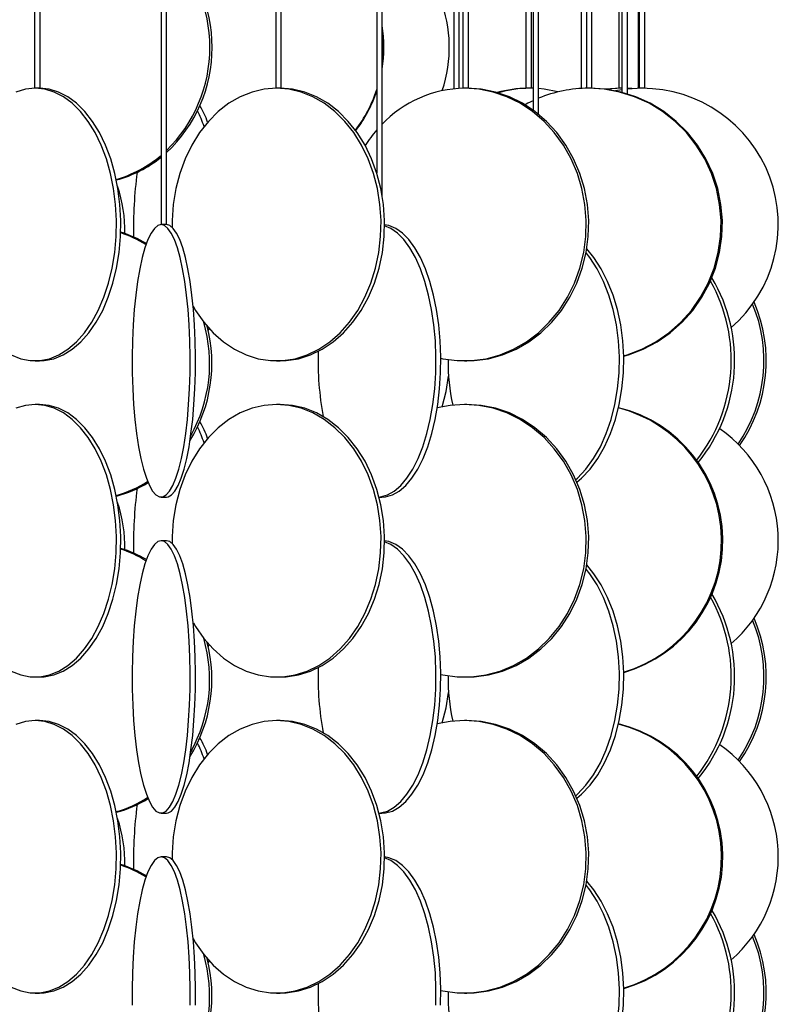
# Model space of a CAD drawing. Header units: millimetres. Extents: x 626 to 3215, y 306 to 3557.
# Tile 64 of 65: x 3071 to 3210, y 3017 to 3198. Entities that reach past the tile are written whole.
import ezdxf

# ---------------------------------------------------------------- set-up
doc = ezdxf.new("R2010")
doc.units = ezdxf.units.MM

msp = doc.modelspace()

# ---------------------------------------------------------------- linework, layer by layer
at = {"color": 7, "linetype": 'Continuous', "lineweight": 25}
for p, q in [((3073.24, 3517.3), (3073.24, 3185.5)), ((3074.24, 3185.5), (3074.24, 3517.3)), ((3096.44, 3517.3), (3096.44, 3160.5)), ((3097.44, 3160.5), (3097.44, 3517.3)), ((3117.46, 3517.3), (3117.46, 3185.5)), ((3118.46, 3185.5), (3118.46, 3517.3)), ((3135.99, 3517.3), (3135.99, 3169.99)), ((3136.99, 3165.8), (3136.99, 3517.3)), ((3150.12, 3517.3), (3150.12, 3185.4)), ((3151.12, 3185.47), (3151.12, 3517.3)), ((3151.81, 3517.3), (3151.81, 3185.5)), ((3152.81, 3185.5), (3152.81, 3517.3)), ((3163.35, 3517.3), (3163.35, 3185.5)), ((3164.35, 3185.5), (3164.35, 3517.3)), ((3164.68, 3517.3), (3164.68, 3181.48)), ((3165.68, 3180.71), (3165.68, 3517.3)), ((3173.47, 3517.3), (3173.47, 3185.46)), ((3174.44, 3517.3), (3174.44, 3185.5)), ((3175.44, 3185.5), (3175.44, 3517.3)), ((3180.37, 3517.3), (3180.37, 3185.5)), ((3180.95, 3517.3), (3180.95, 3184.75)), ((3181.95, 3184.47), (3181.95, 3517.3)), ((3183.94, 3517.3), (3183.94, 3185.49)), ((3184.13, 3517.3), (3184.13, 3185.5)), ((3185.13, 3185.5), (3185.13, 3517.3)), ((3073.34, 3185.5), (3073.24, 3185.5)), ((3074.24, 3185.5), (3073.34, 3185.5)), ((3117.63, 3185.5), (3117.46, 3185.5)), ((3118.46, 3185.5), (3117.63, 3185.5)), ((3152.08, 3185.5), (3151.81, 3185.5)), ((3152.81, 3185.5), (3152.08, 3185.5)), ((3164.07, 3185.5), (3163.35, 3185.5)), ((3164.35, 3185.5), (3164.07, 3185.5)), ((3164.68, 3185.49), (3164.07, 3185.5)), ((3174.82, 3185.5), (3174.44, 3185.5)), ((3174.47, 3185.49), (3174.47, 3185.5)), ((3175.44, 3185.5), (3174.82, 3185.5)), ((3180.75, 3185.5), (3177.9, 3185.32)), ((3180.95, 3185.22), (3179.78, 3185.02)), ((3180.95, 3185.5), (3180.37, 3185.5)), ((3184.63, 3185.5), (3181.95, 3185.35)), ((3182.78, 3185.43), (3181.95, 3185.48)), ((3184.63, 3185.5), (3184.13, 3185.5)), ((3185.13, 3185.5), (3184.63, 3185.5)), ((3184.94, 3185.49), (3184.94, 3185.5)), ((3096.46, 3160.5), (3096.44, 3160.5)), ((3097.44, 3160.5), (3096.46, 3160.5)), ((3105.09, 3140.99), (3105.24, 3141.43)), ((3073.34, 3135.5), (3074.14, 3135.5)), ((3117.63, 3135.5), (3118.28, 3135.5)), ((3152.08, 3135.5), (3152.53, 3135.5)), ((3074.14, 3127.5), (3073.34, 3127.5)), ((3118.28, 3127.5), (3117.63, 3127.5)), ((3152.53, 3127.5), (3152.08, 3127.5)), ((3096.46, 3110.5), (3097.43, 3110.5)), ((3136.42, 3110.5), (3136.94, 3110.5)), ((3097.43, 3102.5), (3096.46, 3102.5)), ((3105.09, 3082.99), (3105.24, 3083.43)), ((3073.34, 3077.5), (3074.14, 3077.5)), ((3117.63, 3077.5), (3118.28, 3077.5)), ((3152.08, 3077.5), (3152.53, 3077.5)), ((3074.14, 3069.5), (3073.34, 3069.5)), ((3118.28, 3069.5), (3117.63, 3069.5)), ((3152.53, 3069.5), (3152.08, 3069.5)), ((3096.46, 3052.5), (3097.43, 3052.5)), ((3136.42, 3052.5), (3136.94, 3052.5)), ((3097.43, 3044.5), (3096.46, 3044.5)), ((3105.09, 3024.99), (3105.24, 3025.43)), ((3073.34, 3019.5), (3074.14, 3019.5)), ((3117.63, 3019.5), (3118.28, 3019.5)), ((3152.08, 3019.5), (3152.53, 3019.5))]:
    msp.add_line(p, q, dxfattribs=at)
at = {"color": 7, "linetype": 'Continuous', "lineweight": 25, "flags": 128}
for points in [[(3068.98, 3136.59), (3070.7, 3135.89), (3072.46, 3135.54), (3074.23, 3135.54), (3075.98, 3135.89), (3077.7, 3136.59), (3079.36, 3137.62), (3080.93, 3138.97), (3082.4, 3140.63), (3083.74, 3142.56), (3084.93, 3144.74), (3085.96, 3147.15), (3086.82, 3149.74), (3087.48, 3152.49), (3087.95, 3155.35), (3088.21, 3158.28), (3088.26, 3161.24), (3088.11, 3164.19), (3087.74, 3167.09), (3087.18, 3169.89), (3086.41, 3172.57), (3085.47, 3175.07), (3084.36, 3177.37), (3083.09, 3179.43), (3081.68, 3181.23), (3080.16, 3182.74), (3078.54, 3183.93), (3076.85, 3184.8), (3075.11, 3185.32), (3073.34, 3185.5)], [(3073.34, 3185.5), (3071.58, 3185.32), (3069.83, 3184.8)], [(3074.14, 3135.5), (3075.03, 3135.54), (3076.78, 3135.89), (3078.5, 3136.59), (3080.16, 3137.62), (3081.73, 3138.97), (3083.2, 3140.63), (3084.54, 3142.56), (3085.74, 3144.74), (3086.77, 3147.15), (3087.62, 3149.74), (3088.29, 3152.49), (3088.75, 3155.35), (3089.01, 3158.28), (3089.07, 3161.24), (3088.91, 3164.19), (3088.54, 3167.09), (3087.98, 3169.89), (3087.22, 3172.57), (3086.27, 3175.07), (3085.16, 3177.37), (3083.89, 3179.43), (3082.48, 3181.23), (3080.96, 3182.74), (3079.34, 3183.93), (3077.65, 3184.8), (3075.91, 3185.32), (3074.14, 3185.5)], [(3117.63, 3185.5), (3115.37, 3185.32), (3113.14, 3184.8), (3110.97, 3183.93), (3108.89, 3182.74), (3106.94, 3181.23), (3105.13, 3179.43), (3103.5, 3177.37), (3102.07, 3175.07), (3100.86, 3172.57), (3099.89, 3169.89), (3099.16, 3167.09), (3098.69, 3164.19), (3098.49, 3161.24), (3098.49, 3160)], [(3102.31, 3145.5), (3102.76, 3144.74), (3104.3, 3142.56), (3106.01, 3140.63), (3107.9, 3138.97), (3109.91, 3137.62), (3112.04, 3136.59), (3114.25, 3135.89), (3116.5, 3135.54), (3118.77, 3135.54), (3121.02, 3135.89), (3123.23, 3136.59), (3125.36, 3137.62), (3127.37, 3138.97), (3129.26, 3140.63), (3130.97, 3142.56), (3132.51, 3144.74), (3133.83, 3147.15), (3134.92, 3149.74), (3135.78, 3152.49), (3136.38, 3155.35), (3136.71, 3158.28), (3136.78, 3161.24), (3136.58, 3164.19), (3136.11, 3167.09), (3135.38, 3169.89), (3134.41, 3172.57), (3133.19, 3175.07), (3131.77, 3177.37), (3130.14, 3179.43), (3128.33, 3181.23), (3126.38, 3182.74), (3124.3, 3183.93), (3122.13, 3184.8), (3119.9, 3185.32), (3117.63, 3185.5), (3117.63, 3185.5)], [(3118.28, 3135.5), (3119.41, 3135.54), (3121.67, 3135.89), (3123.87, 3136.59), (3126, 3137.62), (3128.02, 3138.97), (3129.9, 3140.63), (3131.62, 3142.56), (3133.15, 3144.74), (3134.47, 3147.15), (3135.57, 3149.74), (3136.42, 3152.49), (3137.02, 3155.35), (3137.35, 3158.28), (3137.42, 3161.24), (3137.22, 3164.19), (3136.75, 3167.09), (3136.02, 3169.89), (3135.05, 3172.57), (3133.84, 3175.07), (3132.41, 3177.37), (3130.78, 3179.43), (3128.98, 3181.23), (3127.02, 3182.74), (3124.95, 3183.93), (3122.78, 3184.8), (3120.54, 3185.32), (3118.28, 3185.5)], [(3147.75, 3135.97), (3148.13, 3135.89), (3150.76, 3135.54), (3153.4, 3135.54), (3156.03, 3135.89), (3158.61, 3136.59), (3161.09, 3137.62), (3163.44, 3138.97), (3165.64, 3140.63), (3167.64, 3142.56), (3169.43, 3144.74), (3170.97, 3147.15), (3172.25, 3149.74), (3173.25, 3152.49), (3173.94, 3155.35), (3174.33, 3158.28), (3174.41, 3161.24), (3174.18, 3164.19), (3173.63, 3167.09), (3172.78, 3169.89), (3171.65, 3172.57), (3170.23, 3175.07), (3168.56, 3177.37), (3166.67, 3179.43), (3164.56, 3181.23), (3162.28, 3182.74), (3159.86, 3183.93), (3157.33, 3184.8), (3154.72, 3185.32), (3152.08, 3185.5), (3152.08, 3185.5)], [(3152.53, 3135.5), (3153.85, 3135.54), (3156.48, 3135.89), (3159.05, 3136.59), (3161.54, 3137.62), (3163.89, 3138.97), (3166.09, 3140.63), (3168.09, 3142.56), (3169.88, 3144.74), (3171.42, 3147.15), (3172.7, 3149.74), (3173.69, 3152.49), (3174.39, 3155.35), (3174.78, 3158.28), (3174.86, 3161.24), (3174.63, 3164.19), (3174.08, 3167.09), (3173.23, 3169.89), (3172.09, 3172.57), (3170.68, 3175.07), (3169.01, 3177.37), (3167.11, 3179.43), (3165.01, 3181.23), (3162.73, 3182.74), (3160.31, 3183.93), (3157.78, 3184.8), (3155.17, 3185.32), (3152.53, 3185.5)], [(3169.22, 3184.82), (3166.71, 3185.32), (3165.68, 3185.43)], [(3181.28, 3136.39), (3181.93, 3136.59), (3184.63, 3137.62), (3187.19, 3138.97), (3189.58, 3140.63), (3191.77, 3142.56), (3193.71, 3144.74), (3195.39, 3147.15), (3196.78, 3149.74), (3197.87, 3152.49), (3198.63, 3155.35), (3199.05, 3158.28), (3199.14, 3161.24), (3198.88, 3164.19), (3198.29, 3167.09), (3197.37, 3169.89), (3196.13, 3172.57), (3194.59, 3175.07), (3192.77, 3177.37), (3190.7, 3179.43), (3188.41, 3181.23), (3185.93, 3182.74), (3183.29, 3183.93), (3180.54, 3184.8), (3177.7, 3185.32), (3174.82, 3185.5)], [(3181.28, 3136.33), (3182.16, 3136.59), (3184.86, 3137.62), (3187.42, 3138.97), (3189.81, 3140.63), (3192, 3142.56), (3193.94, 3144.74), (3195.62, 3147.15), (3197.01, 3149.74), (3198.1, 3152.49), (3198.86, 3155.35), (3199.28, 3158.28), (3199.37, 3161.24), (3199.11, 3164.19), (3198.52, 3167.09), (3197.6, 3169.89), (3196.36, 3172.57), (3194.82, 3175.07), (3193, 3177.37), (3190.93, 3179.43), (3188.64, 3181.23), (3186.16, 3182.74), (3183.52, 3183.93), (3180.77, 3184.8), (3177.93, 3185.32), (3175.05, 3185.5)], [(3180.98, 3185.5), (3178.11, 3185.32), (3178.02, 3185.31)], [(3164.68, 3183.22), (3163.71, 3182.74), (3163.2, 3182.46)], [(3096.46, 3160.5), (3095.83, 3160.32), (3095.21, 3159.8), (3094.6, 3158.93), (3094.03, 3157.74), (3093.48, 3156.23), (3092.98, 3154.43), (3092.53, 3152.37), (3092.13, 3150.07), (3091.79, 3147.57), (3091.52, 3144.89), (3091.32, 3142.09), (3091.19, 3139.19), (3091.14, 3136.24), (3091.15, 3133.28), (3091.25, 3130.35), (3091.41, 3127.49), (3091.65, 3124.74), (3091.96, 3122.15), (3092.32, 3119.74), (3092.75, 3117.56), (3093.23, 3115.63), (3093.75, 3113.97), (3094.31, 3112.62), (3094.9, 3111.59), (3095.51, 3110.89), (3096.14, 3110.54), (3096.77, 3110.54), (3097.4, 3110.89), (3098.01, 3111.59), (3098.6, 3112.62), (3099.16, 3113.97), (3099.69, 3115.63), (3100.16, 3117.56), (3100.59, 3119.74), (3100.96, 3122.15), (3101.26, 3124.74), (3101.5, 3127.49), (3101.66, 3130.35), (3101.76, 3133.28), (3101.78, 3136.24), (3101.72, 3139.19), (3101.59, 3142.09), (3101.39, 3144.89), (3101.12, 3147.57), (3100.78, 3150.07), (3100.38, 3152.37), (3099.93, 3154.43), (3099.43, 3156.23), (3098.89, 3157.74), (3098.31, 3158.93), (3097.71, 3159.8), (3097.09, 3160.32), (3096.46, 3160.5)], [(3097.43, 3110.5), (3097.75, 3110.54), (3098.37, 3110.89), (3098.99, 3111.59), (3099.58, 3112.62), (3100.14, 3113.97), (3100.66, 3115.63), (3101.14, 3117.56), (3101.57, 3119.74), (3101.93, 3122.15), (3102.24, 3124.74), (3102.47, 3127.49), (3102.64, 3130.35), (3102.73, 3133.28), (3102.75, 3136.24), (3102.7, 3139.19), (3102.57, 3142.09), (3102.36, 3144.89), (3102.09, 3147.57), (3101.76, 3150.07), (3101.36, 3152.37), (3100.91, 3154.43), (3100.41, 3156.23), (3099.86, 3157.74), (3099.29, 3158.93), (3098.68, 3159.8), (3098.06, 3160.32), (3097.43, 3160.5)], [(3136.42, 3110.51), (3136.68, 3110.54), (3137.96, 3110.89), (3139.2, 3111.59), (3140.4, 3112.62), (3141.54, 3113.97), (3142.6, 3115.63), (3143.57, 3117.56), (3144.44, 3119.74), (3145.19, 3122.15), (3145.8, 3124.74), (3146.29, 3127.49), (3146.62, 3130.35), (3146.81, 3133.28), (3146.85, 3136.24), (3146.74, 3139.19), (3146.47, 3142.09), (3146.06, 3144.89), (3145.51, 3147.57), (3144.83, 3150.07), (3144.02, 3152.37), (3143.1, 3154.43), (3142.08, 3156.23), (3140.98, 3157.74), (3139.81, 3158.93), (3138.58, 3159.8), (3137.43, 3160.29)], [(3136.94, 3110.5), (3137.58, 3110.54), (3138.86, 3110.89), (3140.1, 3111.59), (3141.3, 3112.62), (3142.44, 3113.97), (3143.5, 3115.63), (3144.48, 3117.56), (3145.34, 3119.74), (3146.09, 3122.15), (3146.71, 3124.74), (3147.19, 3127.49), (3147.52, 3130.35), (3147.71, 3133.28), (3147.75, 3136.24), (3147.64, 3139.19), (3147.37, 3142.09), (3146.96, 3144.89), (3146.41, 3147.57), (3145.73, 3150.07), (3144.92, 3152.37), (3144, 3154.43), (3142.98, 3156.23), (3141.88, 3157.74), (3140.71, 3158.93), (3139.48, 3159.8), (3138.22, 3160.32), (3137.43, 3160.47)], [(3172.71, 3113.23), (3173.56, 3113.97), (3175.11, 3115.63), (3176.52, 3117.56), (3177.77, 3119.74), (3178.86, 3122.15), (3179.76, 3124.74), (3180.46, 3127.49), (3180.95, 3130.35), (3181.22, 3133.28), (3181.28, 3136.24), (3181.11, 3139.19), (3180.73, 3142.09), (3180.13, 3144.89), (3179.33, 3147.57), (3178.34, 3150.07), (3177.16, 3152.37), (3175.83, 3154.43), (3174.51, 3156.05)], [(3172.5, 3113.71), (3172.78, 3113.97), (3174.33, 3115.63), (3175.74, 3117.56), (3177, 3119.74), (3178.08, 3122.15), (3178.98, 3124.74), (3179.68, 3127.49), (3180.17, 3130.35), (3180.45, 3133.28), (3180.5, 3136.24), (3180.34, 3139.19), (3179.95, 3142.09), (3179.36, 3144.89), (3178.55, 3147.57), (3177.56, 3150.07), (3176.39, 3152.37), (3175.05, 3154.43), (3174.38, 3155.3)], [(3148.02, 3127.08), (3148.75, 3129.85), (3149.17, 3132.67)], [(3068.98, 3078.59), (3070.7, 3077.89), (3072.46, 3077.54), (3074.23, 3077.54), (3075.98, 3077.89), (3077.7, 3078.59), (3079.36, 3079.62), (3080.93, 3080.97), (3082.4, 3082.63), (3083.74, 3084.56), (3084.93, 3086.74), (3085.96, 3089.15), (3086.82, 3091.74), (3087.48, 3094.49), (3087.95, 3097.35), (3088.21, 3100.28), (3088.26, 3103.24), (3088.11, 3106.19), (3087.74, 3109.09), (3087.18, 3111.89), (3086.41, 3114.57), (3085.47, 3117.07), (3084.36, 3119.37), (3083.09, 3121.43), (3081.68, 3123.23), (3080.16, 3124.74), (3078.54, 3125.93), (3076.85, 3126.8), (3075.11, 3127.32), (3073.34, 3127.5)], [(3073.34, 3127.5), (3071.58, 3127.32), (3069.83, 3126.8)], [(3074.14, 3077.5), (3075.03, 3077.54), (3076.78, 3077.89), (3078.5, 3078.59), (3080.16, 3079.62), (3081.73, 3080.97), (3083.2, 3082.63), (3084.54, 3084.56), (3085.74, 3086.74), (3086.77, 3089.15), (3087.62, 3091.74), (3088.29, 3094.49), (3088.75, 3097.35), (3089.01, 3100.28), (3089.07, 3103.24), (3088.91, 3106.19), (3088.54, 3109.09), (3087.98, 3111.89), (3087.22, 3114.57), (3086.27, 3117.07), (3085.16, 3119.37), (3083.89, 3121.43), (3082.48, 3123.23), (3080.96, 3124.74), (3079.34, 3125.93), (3077.65, 3126.8), (3075.91, 3127.32), (3074.14, 3127.5)], [(3117.63, 3127.5), (3115.37, 3127.32), (3113.14, 3126.8), (3110.97, 3125.93), (3108.89, 3124.74), (3106.94, 3123.23), (3105.13, 3121.43), (3103.5, 3119.37), (3102.07, 3117.07), (3100.86, 3114.57), (3099.89, 3111.89), (3099.16, 3109.09), (3098.69, 3106.19), (3098.49, 3103.24), (3098.49, 3102)], [(3102.37, 3087.4), (3102.76, 3086.74), (3104.3, 3084.56), (3106.01, 3082.63), (3107.9, 3080.97), (3109.91, 3079.62), (3112.04, 3078.59), (3114.25, 3077.89), (3116.5, 3077.54), (3118.77, 3077.54), (3121.02, 3077.89), (3123.23, 3078.59), (3125.36, 3079.62), (3127.37, 3080.97), (3129.26, 3082.63), (3130.97, 3084.56), (3132.51, 3086.74), (3133.83, 3089.15), (3134.92, 3091.74), (3135.78, 3094.49), (3136.38, 3097.35), (3136.71, 3100.28), (3136.78, 3103.24), (3136.58, 3106.19), (3136.11, 3109.09), (3135.38, 3111.89), (3134.41, 3114.57), (3133.19, 3117.07), (3131.77, 3119.37), (3130.14, 3121.43), (3128.33, 3123.23), (3126.38, 3124.74), (3124.3, 3125.93), (3122.13, 3126.8), (3119.9, 3127.32), (3117.63, 3127.5), (3117.63, 3127.5)], [(3118.28, 3077.5), (3119.41, 3077.54), (3121.67, 3077.89), (3123.87, 3078.59), (3126, 3079.62), (3128.02, 3080.97), (3129.9, 3082.63), (3131.62, 3084.56), (3133.15, 3086.74), (3134.47, 3089.15), (3135.57, 3091.74), (3136.42, 3094.49), (3137.02, 3097.35), (3137.35, 3100.28), (3137.42, 3103.24), (3137.22, 3106.19), (3136.75, 3109.09), (3136.02, 3111.89), (3135.05, 3114.57), (3133.84, 3117.07), (3132.41, 3119.37), (3130.78, 3121.43), (3128.98, 3123.23), (3127.02, 3124.74), (3124.95, 3125.93), (3122.78, 3126.8), (3120.54, 3127.32), (3118.28, 3127.5)], [(3152.08, 3127.5), (3149.44, 3127.32), (3147.09, 3126.87)], [(3147.75, 3077.97), (3148.13, 3077.89), (3150.76, 3077.54), (3153.4, 3077.54), (3156.03, 3077.89), (3158.61, 3078.59), (3161.09, 3079.62), (3163.44, 3080.97), (3165.64, 3082.63), (3167.64, 3084.56), (3169.43, 3086.74), (3170.97, 3089.15), (3172.25, 3091.74), (3173.25, 3094.49), (3173.94, 3097.35), (3174.33, 3100.28), (3174.41, 3103.24), (3174.18, 3106.19), (3173.63, 3109.09), (3172.78, 3111.89), (3171.65, 3114.57), (3170.23, 3117.07), (3168.56, 3119.37), (3166.67, 3121.43), (3164.56, 3123.23), (3162.28, 3124.74), (3159.86, 3125.93), (3157.33, 3126.8), (3154.72, 3127.32), (3152.08, 3127.5), (3152.08, 3127.5)], [(3152.53, 3077.5), (3153.85, 3077.54), (3156.48, 3077.89), (3159.05, 3078.59), (3161.54, 3079.62), (3163.89, 3080.97), (3166.09, 3082.63), (3168.09, 3084.56), (3169.88, 3086.74), (3171.42, 3089.15), (3172.7, 3091.74), (3173.69, 3094.49), (3174.39, 3097.35), (3174.78, 3100.28), (3174.86, 3103.24), (3174.63, 3106.19), (3174.08, 3109.09), (3173.23, 3111.89), (3172.09, 3114.57), (3170.68, 3117.07), (3169.01, 3119.37), (3167.11, 3121.43), (3165.01, 3123.23), (3162.73, 3124.74), (3160.31, 3125.93), (3157.78, 3126.8), (3155.17, 3127.32), (3152.53, 3127.5)], [(3096.46, 3102.5), (3095.83, 3102.32), (3095.21, 3101.8), (3094.6, 3100.93), (3094.03, 3099.74), (3093.48, 3098.23), (3092.98, 3096.43), (3092.53, 3094.37), (3092.13, 3092.07), (3091.79, 3089.57), (3091.52, 3086.89), (3091.32, 3084.09), (3091.19, 3081.19), (3091.14, 3078.24), (3091.15, 3075.28), (3091.25, 3072.35), (3091.41, 3069.49), (3091.65, 3066.74), (3091.96, 3064.15), (3092.32, 3061.74), (3092.75, 3059.56), (3093.23, 3057.63), (3093.75, 3055.97), (3094.31, 3054.62), (3094.9, 3053.59), (3095.51, 3052.89), (3096.14, 3052.54), (3096.77, 3052.54), (3097.4, 3052.89), (3098.01, 3053.59), (3098.6, 3054.62), (3099.16, 3055.97), (3099.69, 3057.63), (3100.16, 3059.56), (3100.59, 3061.74), (3100.96, 3064.15), (3101.26, 3066.74), (3101.5, 3069.49), (3101.66, 3072.35), (3101.76, 3075.28), (3101.78, 3078.24), (3101.72, 3081.19), (3101.59, 3084.09), (3101.39, 3086.89), (3101.12, 3089.57), (3100.78, 3092.07), (3100.38, 3094.37), (3099.93, 3096.43), (3099.43, 3098.23), (3098.89, 3099.74), (3098.31, 3100.93), (3097.71, 3101.8), (3097.09, 3102.32), (3096.46, 3102.5)], [(3097.43, 3052.5), (3097.75, 3052.54), (3098.37, 3052.89), (3098.99, 3053.59), (3099.58, 3054.62), (3100.14, 3055.97), (3100.66, 3057.63), (3101.14, 3059.56), (3101.57, 3061.74), (3101.93, 3064.15), (3102.24, 3066.74), (3102.47, 3069.49), (3102.64, 3072.35), (3102.73, 3075.28), (3102.75, 3078.24), (3102.7, 3081.19), (3102.57, 3084.09), (3102.36, 3086.89), (3102.09, 3089.57), (3101.76, 3092.07), (3101.36, 3094.37), (3100.91, 3096.43), (3100.41, 3098.23), (3099.86, 3099.74), (3099.29, 3100.93), (3098.68, 3101.8), (3098.06, 3102.32), (3097.43, 3102.5)], [(3136.42, 3052.51), (3136.68, 3052.54), (3137.96, 3052.89), (3139.2, 3053.59), (3140.4, 3054.62), (3141.54, 3055.97), (3142.6, 3057.63), (3143.57, 3059.56), (3144.44, 3061.74), (3145.19, 3064.15), (3145.8, 3066.74), (3146.29, 3069.49), (3146.62, 3072.35), (3146.81, 3075.28), (3146.85, 3078.24), (3146.74, 3081.19), (3146.47, 3084.09), (3146.06, 3086.89), (3145.51, 3089.57), (3144.83, 3092.07), (3144.02, 3094.37), (3143.1, 3096.43), (3142.08, 3098.23), (3140.98, 3099.74), (3139.81, 3100.93), (3138.58, 3101.8), (3137.43, 3102.29)], [(3136.94, 3052.5), (3137.58, 3052.54), (3138.86, 3052.89), (3140.1, 3053.59), (3141.3, 3054.62), (3142.44, 3055.97), (3143.5, 3057.63), (3144.48, 3059.56), (3145.34, 3061.74), (3146.09, 3064.15), (3146.71, 3066.74), (3147.19, 3069.49), (3147.52, 3072.35), (3147.71, 3075.28), (3147.75, 3078.24), (3147.64, 3081.19), (3147.37, 3084.09), (3146.96, 3086.89), (3146.41, 3089.57), (3145.73, 3092.07), (3144.92, 3094.37), (3144, 3096.43), (3142.98, 3098.23), (3141.88, 3099.74), (3140.71, 3100.93), (3139.48, 3101.8), (3138.22, 3102.32), (3137.43, 3102.47)], [(3172.71, 3055.23), (3173.56, 3055.97), (3175.11, 3057.63), (3176.52, 3059.56), (3177.77, 3061.74), (3178.86, 3064.15), (3179.76, 3066.74), (3180.46, 3069.49), (3180.95, 3072.35), (3181.22, 3075.28), (3181.28, 3078.24), (3181.11, 3081.19), (3180.73, 3084.09), (3180.13, 3086.89), (3179.33, 3089.57), (3178.34, 3092.07), (3177.16, 3094.37), (3175.83, 3096.43), (3174.51, 3098.05)], [(3172.5, 3055.71), (3172.78, 3055.97), (3174.33, 3057.63), (3175.74, 3059.56), (3177, 3061.74), (3178.08, 3064.15), (3178.98, 3066.74), (3179.68, 3069.49), (3180.17, 3072.35), (3180.45, 3075.28), (3180.5, 3078.24), (3180.34, 3081.19), (3179.95, 3084.09), (3179.36, 3086.89), (3178.55, 3089.57), (3177.56, 3092.07), (3176.39, 3094.37), (3175.05, 3096.43), (3174.38, 3097.3)], [(3148.02, 3069.08), (3148.75, 3071.85), (3149.17, 3074.67)], [(3068.98, 3020.59), (3070.7, 3019.89), (3072.46, 3019.54), (3074.23, 3019.54), (3075.98, 3019.89), (3077.7, 3020.59), (3079.36, 3021.62), (3080.93, 3022.97), (3082.4, 3024.63), (3083.74, 3026.56), (3084.93, 3028.74), (3085.96, 3031.15), (3086.82, 3033.74), (3087.48, 3036.49), (3087.95, 3039.35), (3088.21, 3042.28), (3088.26, 3045.24), (3088.11, 3048.19), (3087.74, 3051.09), (3087.18, 3053.89), (3086.41, 3056.57), (3085.47, 3059.07), (3084.36, 3061.37), (3083.09, 3063.43), (3081.68, 3065.23), (3080.16, 3066.74), (3078.54, 3067.93), (3076.85, 3068.8), (3075.11, 3069.32), (3073.34, 3069.5)], [(3073.34, 3069.5), (3071.58, 3069.32), (3069.83, 3068.8)], [(3074.14, 3019.5), (3075.03, 3019.54), (3076.78, 3019.89), (3078.5, 3020.59), (3080.16, 3021.62), (3081.73, 3022.97), (3083.2, 3024.63), (3084.54, 3026.56), (3085.74, 3028.74), (3086.77, 3031.15), (3087.62, 3033.74), (3088.29, 3036.49), (3088.75, 3039.35), (3089.01, 3042.28), (3089.07, 3045.24), (3088.91, 3048.19), (3088.54, 3051.09), (3087.98, 3053.89), (3087.22, 3056.57), (3086.27, 3059.07), (3085.16, 3061.37), (3083.89, 3063.43), (3082.48, 3065.23), (3080.96, 3066.74), (3079.34, 3067.93), (3077.65, 3068.8), (3075.91, 3069.32), (3074.14, 3069.5), (3074.14, 3069.5)], [(3117.63, 3069.5), (3115.37, 3069.32), (3113.14, 3068.8), (3110.97, 3067.93), (3108.89, 3066.74), (3106.94, 3065.23), (3105.13, 3063.43), (3103.5, 3061.37), (3102.07, 3059.07), (3100.86, 3056.57), (3099.89, 3053.89), (3099.16, 3051.09), (3098.69, 3048.19), (3098.49, 3045.24), (3098.49, 3044)], [(3102.31, 3029.5), (3102.76, 3028.74), (3104.3, 3026.56), (3106.01, 3024.63), (3107.9, 3022.97), (3109.91, 3021.62), (3112.04, 3020.59), (3114.25, 3019.89), (3116.5, 3019.54), (3118.77, 3019.54), (3121.02, 3019.89), (3123.23, 3020.59), (3125.36, 3021.62), (3127.37, 3022.97), (3129.26, 3024.63), (3130.97, 3026.56), (3132.51, 3028.74), (3133.83, 3031.15), (3134.92, 3033.74), (3135.78, 3036.49), (3136.38, 3039.35), (3136.71, 3042.28), (3136.78, 3045.24), (3136.58, 3048.19), (3136.11, 3051.09), (3135.38, 3053.89), (3134.41, 3056.57), (3133.19, 3059.07), (3131.77, 3061.37), (3130.14, 3063.43), (3128.33, 3065.23), (3126.38, 3066.74), (3124.3, 3067.93), (3122.13, 3068.8), (3119.9, 3069.32), (3117.63, 3069.5), (3117.63, 3069.5)], [(3118.28, 3019.5), (3119.41, 3019.54), (3121.67, 3019.89), (3123.87, 3020.59), (3126, 3021.62), (3128.02, 3022.97), (3129.9, 3024.63), (3131.62, 3026.56), (3133.15, 3028.74), (3134.47, 3031.15), (3135.57, 3033.74), (3136.42, 3036.49), (3137.02, 3039.35), (3137.35, 3042.28), (3137.42, 3045.24), (3137.22, 3048.19), (3136.75, 3051.09), (3136.02, 3053.89), (3135.05, 3056.57), (3133.84, 3059.07), (3132.41, 3061.37), (3130.78, 3063.43), (3128.98, 3065.23), (3127.02, 3066.74), (3124.95, 3067.93), (3122.78, 3068.8), (3120.54, 3069.32), (3118.28, 3069.5), (3118.28, 3069.5)], [(3152.08, 3069.5), (3149.44, 3069.32), (3147.09, 3068.87)], [(3147.75, 3019.97), (3148.13, 3019.89), (3150.76, 3019.54), (3153.4, 3019.54), (3156.03, 3019.89), (3158.61, 3020.59), (3161.09, 3021.62), (3163.44, 3022.97), (3165.64, 3024.63), (3167.64, 3026.56), (3169.43, 3028.74), (3170.97, 3031.15), (3172.25, 3033.74), (3173.25, 3036.49), (3173.94, 3039.35), (3174.33, 3042.28), (3174.41, 3045.24), (3174.18, 3048.19), (3173.63, 3051.09), (3172.78, 3053.89), (3171.65, 3056.57), (3170.23, 3059.07), (3168.56, 3061.37), (3166.67, 3063.43), (3164.56, 3065.23), (3162.28, 3066.74), (3159.86, 3067.93), (3157.33, 3068.8), (3154.72, 3069.32), (3152.08, 3069.5), (3152.08, 3069.5)], [(3152.53, 3019.5), (3153.85, 3019.54), (3156.48, 3019.89), (3159.05, 3020.59), (3161.54, 3021.62), (3163.89, 3022.97), (3166.09, 3024.63), (3168.09, 3026.56), (3169.88, 3028.74), (3171.42, 3031.15), (3172.7, 3033.74), (3173.69, 3036.49), (3174.39, 3039.35), (3174.78, 3042.28), (3174.86, 3045.24), (3174.63, 3048.19), (3174.08, 3051.09), (3173.23, 3053.89), (3172.09, 3056.57), (3170.68, 3059.07), (3169.01, 3061.37), (3167.11, 3063.43), (3165.01, 3065.23), (3162.73, 3066.74), (3160.31, 3067.93), (3157.78, 3068.8), (3155.17, 3069.32), (3152.53, 3069.5), (3152.53, 3069.5)], [(3096.46, 3044.5), (3095.83, 3044.32), (3095.21, 3043.8), (3094.6, 3042.93), (3094.03, 3041.74), (3093.48, 3040.23), (3092.98, 3038.43), (3092.53, 3036.37), (3092.13, 3034.07), (3091.79, 3031.57), (3091.52, 3028.89), (3091.32, 3026.09), (3091.19, 3023.19), (3091.14, 3020.24), (3091.15, 3017.28)], [(3101.76, 3017.28), (3101.78, 3020.24), (3101.72, 3023.19), (3101.59, 3026.09), (3101.39, 3028.89), (3101.12, 3031.57), (3100.78, 3034.07), (3100.38, 3036.37), (3099.93, 3038.43), (3099.43, 3040.23), (3098.89, 3041.74), (3098.31, 3042.93), (3097.71, 3043.8), (3097.09, 3044.32), (3096.46, 3044.5)], [(3102.73, 3017.28), (3102.75, 3020.24), (3102.7, 3023.19), (3102.57, 3026.09), (3102.36, 3028.89), (3102.09, 3031.57), (3101.76, 3034.07), (3101.36, 3036.37), (3100.91, 3038.43), (3100.41, 3040.23), (3099.86, 3041.74), (3099.29, 3042.93), (3098.68, 3043.8), (3098.06, 3044.32), (3097.43, 3044.5), (3097.43, 3044.5)], [(3147.71, 3017.28), (3147.75, 3020.24), (3147.64, 3023.19), (3147.37, 3026.09), (3146.96, 3028.89), (3146.41, 3031.57), (3145.73, 3034.07), (3144.92, 3036.37), (3144, 3038.43), (3142.98, 3040.23), (3141.88, 3041.74), (3140.71, 3042.93), (3139.48, 3043.8), (3138.22, 3044.32), (3137.43, 3044.47)], [(3146.81, 3017.28), (3146.85, 3020.24), (3146.74, 3023.19), (3146.47, 3026.09), (3146.06, 3028.89), (3145.51, 3031.57), (3144.83, 3034.07), (3144.02, 3036.37), (3143.1, 3038.43), (3142.08, 3040.23), (3140.98, 3041.74), (3139.81, 3042.93), (3138.58, 3043.8), (3137.43, 3044.29)], [(3172.5, 2997.71), (3172.78, 2997.97), (3174.33, 2999.63), (3175.74, 3001.56), (3177, 3003.74), (3178.08, 3006.15), (3178.98, 3008.74), (3179.68, 3011.49), (3180.17, 3014.35), (3180.45, 3017.28), (3180.5, 3020.24), (3180.34, 3023.19), (3179.95, 3026.09), (3179.36, 3028.89), (3178.55, 3031.57), (3177.56, 3034.07), (3176.39, 3036.37), (3175.05, 3038.43), (3174.38, 3039.3)], [(3172.71, 2997.23), (3173.56, 2997.97), (3175.11, 2999.63), (3176.52, 3001.56), (3177.77, 3003.74), (3178.86, 3006.15), (3179.76, 3008.74), (3180.46, 3011.49), (3180.95, 3014.35), (3181.22, 3017.28), (3181.28, 3020.24), (3181.11, 3023.19), (3180.73, 3026.09), (3180.13, 3028.89), (3179.33, 3031.57), (3178.34, 3034.07), (3177.16, 3036.37), (3175.83, 3038.43), (3174.51, 3040.05)]]:
    msp.add_lwpolyline(points, dxfattribs=at)
at = {"color": 7, "linetype": 'Continuous', "lineweight": 25}
for centre, radius, start, end in [((3124.07, 3193.01), 25.23, 341.6813, 59.1785), ((3079.37, 3193), 26.44, 313.1294, 46.8706), ((3078.92, 3193), 26.48, 314.3969, 45.6031), ((3112.18, 3193), 25.14, 350.7951, 9.2049), ((3112.07, 3193), 25.14, 352.4571, 7.5429), ((3112.15, 3192.97), 25.05, 322.7486, 342.0943), ((3112.27, 3192.97), 25.04, 322.5412, 341.3241), ((3152.37, 3164.2), 21.3, 90.779, 136.578), ((3163.64, 3165.35), 20.14, 90.0396, 106.0248), ((3164.09, 3165.35), 20.15, 90.0421, 106.6852), ((3174.83, 3161.73), 23.77, 90.0242, 112.6517), ((3184.63, 3160.5), 25, 310.7351, 90), ((3083.26, 3171.47), 22.2, 18.3892, 26.4599), ((3088.99, 3173.57), 16.98, 19.6143, 30.9277), ((3154.67, 3161.79), 24.63, 139.3067, 147.5685), ((3082.12, 3190.08), 22.15, 285.9978, 310.2839), ((3082.62, 3189.9), 21.95, 284.8481, 309.023), ((3167.49, 3160.08), 76.1, 172.4529, 181.4125), ((3064.79, 3159.5), 25, 358.5043, 18.6963), ((3082.25, 3138.22), 21.82, 58.4328, 71.8628), ((3082.68, 3138.27), 21.77, 59.451, 72.9938), ((3172.08, 3135.57), 29.55, 320.735, 30.8506), ((3171.37, 3135.57), 29.64, 321.8637, 29.4132), ((3180.06, 3135.52), 26.95, 325.4359, 22.6742), ((3180.49, 3135.52), 26.94, 324.7823, 23.5273), ((3078.8, 3135.01), 26.96, 328.3121, 14.696), ((3078.3, 3135.01), 27.05, 330.64, 16.2791), ((3180.02, 3135.43), 54.79, 178.1294, 190.6812), ((3187.5, 3135.43), 38.43, 179.5574, 192.0873), ((3174.32, 3102.49), 25.14, 286.0654, 76.1741), ((3174.08, 3102.49), 25.15, 286.6212, 75.6483), ((3083.26, 3113.47), 22.2, 18.3892, 26.4599), ((3088.99, 3115.57), 16.98, 19.6143, 30.9277), ((3184.63, 3102.5), 25, 310.7351, 55.2027), ((3082.3, 3131.67), 21.71, 285.8364, 302.536), ((3082.73, 3131.63), 21.66, 284.7618, 301.5457), ((3167.49, 3102.08), 76.1, 172.4529, 181.4125), ((3064.79, 3101.5), 25, 358.5043, 18.6963), ((3082.25, 3080.22), 21.82, 58.4328, 71.8628), ((3082.68, 3080.27), 21.77, 59.451, 72.9938), ((3172.08, 3077.57), 29.55, 320.735, 30.8506), ((3171.37, 3077.57), 29.64, 321.8637, 29.4132), ((3180.06, 3077.52), 26.95, 325.4359, 22.6742), ((3180.49, 3077.52), 26.94, 324.7823, 23.5273), ((3078.8, 3077.01), 26.96, 328.3121, 14.696), ((3078.3, 3077.01), 27.05, 330.64, 16.2791), ((3180.02, 3077.43), 54.79, 178.1294, 190.6812), ((3187.5, 3077.43), 38.43, 179.5574, 192.0873), ((3174.08, 3044.49), 25.15, 286.6212, 75.6483), ((3174.32, 3044.49), 25.14, 286.0654, 76.1741), ((3088.99, 3057.57), 16.98, 19.6143, 30.9277), ((3083.26, 3055.47), 22.2, 18.3892, 26.4599), ((3184.63, 3044.5), 25, 310.7351, 55.2027), ((3082.3, 3073.67), 21.71, 285.8364, 302.536), ((3082.73, 3073.63), 21.66, 284.7618, 301.5457), ((3167.49, 3044.08), 76.1, 172.4529, 181.4125), ((3064.79, 3043.5), 25, 358.5043, 18.6963), ((3082.25, 3022.22), 21.82, 58.4328, 71.8628), ((3082.68, 3022.27), 21.77, 59.451, 72.9938), ((3171.37, 3019.57), 29.64, 321.8637, 29.4132), ((3172.08, 3019.57), 29.55, 320.735, 30.8506), ((3180.06, 3019.52), 26.95, 325.4359, 22.6742), ((3180.49, 3019.52), 26.94, 324.7823, 23.5273), ((3078.8, 3019.01), 26.96, 328.3121, 14.696), ((3078.3, 3019.01), 27.05, 330.64, 16.2791), ((3180.02, 3019.43), 54.79, 178.1294, 190.6812), ((3187.5, 3019.43), 38.43, 179.5574, 192.0873)]:
    msp.add_arc(centre, radius, start, end, dxfattribs=at)

doc.saveas('drawing.dxf')
